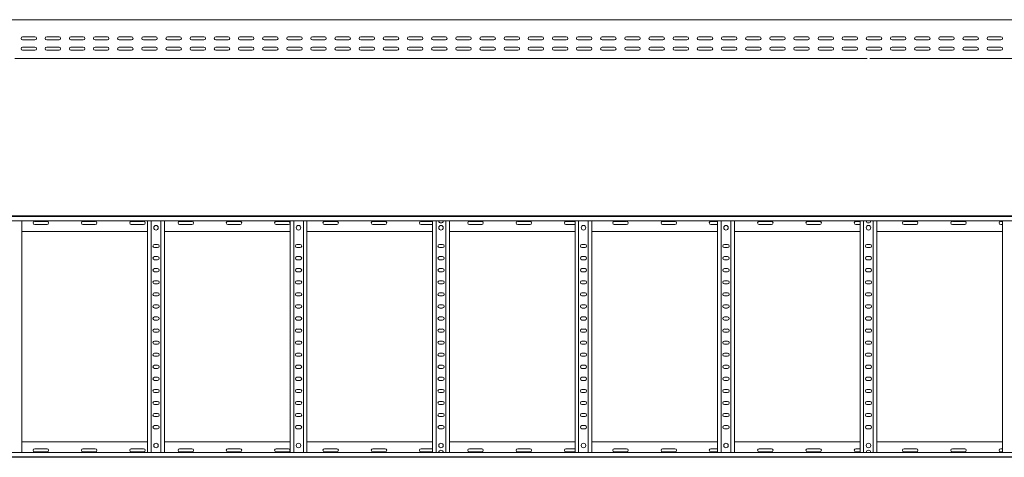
# Model space of a CAD drawing. Header units: millimetres. Extents: x -842 to 7135, y -6681 to -289.
# Tile 12 of 20: x 3141 to 5179, y -4971 to -4065. Entities that reach past the tile are written whole.
import ezdxf

# ---------------------------------------------------------------- set-up
doc = ezdxf.new("R2010")
doc.units = ezdxf.units.MM

msp = doc.modelspace()

# ---------------------------------------------------------------- linework, layer by layer
at = {"color": 7, "linetype": 'Continuous', "lineweight": 15}
for p, q in [((7134.7, -4064.8), (1187.7, -4064.8)), ((3147, -4100.3), (3172.5, -4100.3)), ((3172.5, -4106.8), (3147, -4106.8)), ((3197, -4100.3), (3222.5, -4100.3)), ((3222.5, -4106.8), (3197, -4106.8)), ((3247, -4100.3), (3272.5, -4100.3)), ((3272.5, -4106.8), (3247, -4106.8)), ((3297, -4100.3), (3322.5, -4100.3)), ((3322.5, -4106.8), (3297, -4106.8)), ((3347, -4100.3), (3372.5, -4100.3)), ((3372.5, -4106.8), (3347, -4106.8)), ((3397, -4100.3), (3422.5, -4100.3)), ((3422.5, -4106.8), (3397, -4106.8)), ((3447, -4100.3), (3472.5, -4100.3)), ((3472.5, -4106.8), (3447, -4106.8)), ((3497, -4100.3), (3522.5, -4100.3)), ((3522.5, -4106.8), (3497, -4106.8)), ((3547, -4100.3), (3572.5, -4100.3)), ((3572.5, -4106.8), (3547, -4106.8)), ((3597, -4100.3), (3622.5, -4100.3)), ((3622.5, -4106.8), (3597, -4106.8)), ((3647, -4100.3), (3672.5, -4100.3)), ((3672.5, -4106.8), (3647, -4106.8)), ((3697, -4100.3), (3722.5, -4100.3)), ((3722.5, -4106.8), (3697, -4106.8)), ((3747, -4100.3), (3772.5, -4100.3)), ((3772.5, -4106.8), (3747, -4106.8)), ((3797, -4100.3), (3822.5, -4100.3)), ((3822.5, -4106.8), (3797, -4106.8)), ((3847, -4100.3), (3872.5, -4100.3)), ((3872.5, -4106.8), (3847, -4106.8)), ((3897, -4100.3), (3922.5, -4100.3)), ((3922.5, -4106.8), (3897, -4106.8)), ((3947, -4100.3), (3972.5, -4100.3)), ((3972.5, -4106.8), (3947, -4106.8)), ((3997, -4100.3), (4022.5, -4100.3)), ((4022.5, -4106.8), (3997, -4106.8)), ((4047, -4100.3), (4072.5, -4100.3)), ((4072.5, -4106.8), (4047, -4106.8)), ((4097, -4100.3), (4122.5, -4100.3)), ((4122.5, -4106.8), (4097, -4106.8)), ((4147, -4100.3), (4172.5, -4100.3)), ((4172.5, -4106.8), (4147, -4106.8)), ((4197, -4100.3), (4222.5, -4100.3)), ((4222.5, -4106.8), (4197, -4106.8)), ((4247, -4100.3), (4272.5, -4100.3)), ((4272.5, -4106.8), (4247, -4106.8)), ((4297, -4100.3), (4322.5, -4100.3)), ((4322.5, -4106.8), (4297, -4106.8)), ((4347, -4100.3), (4372.5, -4100.3)), ((4372.5, -4106.8), (4347, -4106.8)), ((4397, -4100.3), (4422.5, -4100.3)), ((4422.5, -4106.8), (4397, -4106.8)), ((4447, -4100.3), (4472.5, -4100.3)), ((4472.5, -4106.8), (4447, -4106.8)), ((4497, -4100.3), (4522.5, -4100.3)), ((4522.5, -4106.8), (4497, -4106.8)), ((4547, -4100.3), (4572.5, -4100.3)), ((4572.5, -4106.8), (4547, -4106.8)), ((4597, -4100.3), (4622.5, -4100.3)), ((4622.5, -4106.8), (4597, -4106.8)), ((4647, -4100.3), (4672.5, -4100.3)), ((4672.5, -4106.8), (4647, -4106.8)), ((4697, -4100.3), (4722.5, -4100.3)), ((4722.5, -4106.8), (4697, -4106.8)), ((4747, -4100.3), (4772.5, -4100.3)), ((4772.5, -4106.8), (4747, -4106.8)), ((4797, -4100.3), (4822.5, -4100.3)), ((4822.5, -4106.8), (4797, -4106.8)), ((4847, -4100.3), (4872.5, -4100.3)), ((4872.5, -4106.8), (4847, -4106.8)), ((4897, -4100.3), (4922.5, -4100.3)), ((4922.5, -4106.8), (4897, -4106.8)), ((4947, -4100.3), (4972.5, -4100.3)), ((4972.5, -4106.8), (4947, -4106.8)), ((4997, -4100.3), (5022.5, -4100.3)), ((5022.5, -4106.8), (4997, -4106.8)), ((5047, -4100.3), (5072.5, -4100.3)), ((5072.5, -4106.8), (5047, -4106.8)), ((5097, -4100.3), (5122.5, -4100.3)), ((5122.5, -4106.8), (5097, -4106.8)), ((5147, -4100.3), (5172.5, -4100.3)), ((5172.5, -4106.8), (5147, -4106.8)), ((3147, -4121.5), (3172.5, -4121.5)), ((3172.5, -4128), (3147, -4128)), ((3197, -4121.5), (3222.5, -4121.5)), ((3222.5, -4128), (3197, -4128)), ((3247, -4121.5), (3272.5, -4121.5)), ((3272.5, -4128), (3247, -4128)), ((3297, -4121.5), (3322.5, -4121.5)), ((3322.5, -4128), (3297, -4128)), ((3347, -4121.5), (3372.5, -4121.5)), ((3372.5, -4128), (3347, -4128)), ((3397, -4121.5), (3422.5, -4121.5)), ((3422.5, -4128), (3397, -4128)), ((3407.5, -4127.8), (3411.4, -4127.8)), ((3447, -4121.5), (3472.5, -4121.5)), ((3472.5, -4128), (3447, -4128)), ((3497, -4121.5), (3522.5, -4121.5)), ((3522.5, -4128), (3497, -4128)), ((3547, -4121.5), (3572.5, -4121.5)), ((3572.5, -4128), (3547, -4128)), ((3597, -4121.5), (3622.5, -4121.5)), ((3622.5, -4128), (3597, -4128)), ((3647, -4121.5), (3672.5, -4121.5)), ((3672.5, -4128), (3647, -4128)), ((3697, -4121.5), (3722.5, -4121.5)), ((3722.5, -4128), (3697, -4128)), ((3702.5, -4127.8), (3706.4, -4127.8)), ((3747, -4121.5), (3772.5, -4121.5)), ((3772.5, -4128), (3747, -4128)), ((3797, -4121.5), (3822.5, -4121.5)), ((3822.5, -4128), (3797, -4128)), ((3847, -4121.5), (3872.5, -4121.5)), ((3872.5, -4128), (3847, -4128)), ((3897, -4121.5), (3922.5, -4121.5)), ((3922.5, -4128), (3897, -4128)), ((3947, -4121.5), (3972.5, -4121.5)), ((3972.5, -4128), (3947, -4128)), ((3997, -4121.5), (4022.5, -4121.5)), ((4022.5, -4128), (3997, -4128)), ((3997.5, -4127.8), (4001.4, -4127.8)), ((4047, -4121.5), (4072.5, -4121.5)), ((4072.5, -4128), (4047, -4128)), ((4097, -4121.5), (4122.5, -4121.5)), ((4122.5, -4128), (4097, -4128)), ((4147, -4121.5), (4172.5, -4121.5)), ((4172.5, -4128), (4147, -4128)), ((4197, -4121.5), (4222.5, -4121.5)), ((4222.5, -4128), (4197, -4128)), ((4247, -4121.5), (4272.5, -4121.5)), ((4272.5, -4128), (4247, -4128)), ((4295.9, -4127.8), (4296.4, -4127.8)), ((4297, -4121.5), (4322.5, -4121.5)), ((4322.5, -4128), (4297, -4128)), ((4320, -4127.8), (4323.6, -4127.8)), ((4347, -4121.5), (4372.5, -4121.5)), ((4372.5, -4128), (4347, -4128)), ((4397, -4121.5), (4422.5, -4121.5)), ((4422.5, -4128), (4397, -4128)), ((4447, -4121.5), (4472.5, -4121.5)), ((4472.5, -4128), (4447, -4128)), ((4497, -4121.5), (4522.5, -4121.5)), ((4522.5, -4128), (4497, -4128)), ((4547, -4121.5), (4572.5, -4121.5)), ((4572.5, -4128), (4547, -4128)), ((4597, -4121.5), (4622.5, -4121.5)), ((4622.5, -4128), (4597, -4128)), ((4615, -4127.8), (4618.9, -4127.8)), ((4647, -4121.5), (4672.5, -4121.5)), ((4672.5, -4128), (4647, -4128)), ((4697, -4121.5), (4722.5, -4121.5)), ((4722.5, -4128), (4697, -4128)), ((4747, -4121.5), (4772.5, -4121.5)), ((4772.5, -4128), (4747, -4128)), ((4797, -4121.5), (4822.5, -4121.5)), ((4822.5, -4128), (4797, -4128)), ((4847, -4121.5), (4872.5, -4121.5)), ((4872.5, -4128), (4847, -4128)), ((4897, -4121.5), (4922.5, -4121.5)), ((4922.5, -4128), (4897, -4128)), ((4910, -4127.8), (4913.9, -4127.8)), ((4947, -4121.5), (4972.5, -4121.5)), ((4972.5, -4128), (4947, -4128)), ((4997, -4121.5), (5022.5, -4121.5)), ((5022.5, -4128), (4997, -4128)), ((5047, -4121.5), (5072.5, -4121.5)), ((5072.5, -4128), (5047, -4128)), ((5097, -4121.5), (5122.5, -4121.5)), ((5122.5, -4128), (5097, -4128)), ((5147, -4121.5), (5172.5, -4121.5)), ((5172.5, -4128), (5147, -4128)), ((3131.1, -4144.8), (4010.3, -4144.8)), ((4010.3, -4144.8), (4016.1, -4144.8)), ((4016.1, -4144.8), (4895.3, -4144.8)), ((4901.1, -4144.8), (5780.3, -4144.8)), ((1187.6, -4471.1), (7134.7, -4471.1)), ((7134.7, -4472.2), (1187.7, -4472.2)), ((1187.7, -4481.3), (7134.7, -4481.3)), ((3145.7, -4960.9), (3145.7, -4481.3)), ((3197.5, -4482.4), (3172, -4482.4)), ((3297.5, -4482.4), (3272, -4482.4)), ((3397.5, -4482.4), (3372, -4482.4)), ((3405.7, -4960.9), (3405.7, -4481.3)), ((3413.2, -4960.9), (3413.2, -4481.3)), ((3433.2, -4960.9), (3433.2, -4481.3)), ((3440.7, -4960.9), (3440.7, -4481.3)), ((3497.5, -4482.4), (3472, -4482.4)), ((3597.5, -4482.4), (3572, -4482.4)), ((3697.5, -4482.4), (3672, -4482.4)), ((3700.7, -4960.9), (3700.7, -4481.3)), ((3708.2, -4960.9), (3708.2, -4481.3)), ((3728.2, -4960.9), (3728.2, -4481.3)), ((3735.7, -4960.9), (3735.7, -4481.3)), ((3797.5, -4482.4), (3772, -4482.4)), ((3897.5, -4482.4), (3872, -4482.4)), ((3995.7, -4482.4), (3972, -4482.4)), ((3995.7, -4960.9), (3995.7, -4481.3)), ((4003.2, -4960.9), (4003.2, -4481.3)), ((4023.2, -4960.9), (4023.2, -4481.3)), ((4030.7, -4960.9), (4030.7, -4481.3)), ((4097.5, -4482.4), (4072, -4482.4)), ((4197.5, -4482.4), (4172, -4482.4)), ((4290.7, -4482.4), (4272, -4482.4)), ((4290.7, -4960.9), (4290.7, -4481.3)), ((4298.2, -4960.9), (4298.2, -4481.3)), ((4318.2, -4960.9), (4318.2, -4481.3)), ((4325.7, -4960.9), (4325.7, -4481.3)), ((4397.5, -4482.4), (4372, -4482.4)), ((4497.5, -4482.4), (4472, -4482.4)), ((4585.7, -4482.4), (4572, -4482.4)), ((4585.7, -4960.9), (4585.7, -4481.3)), ((4593.2, -4960.9), (4593.2, -4481.3)), ((4613.2, -4960.9), (4613.2, -4481.3)), ((4620.7, -4960.9), (4620.7, -4481.3)), ((4697.5, -4482.4), (4672, -4482.4)), ((4797.5, -4482.4), (4772, -4482.4)), ((4880.7, -4482.4), (4872, -4482.4)), ((4880.7, -4960.9), (4880.7, -4481.3)), ((4888.2, -4960.9), (4888.2, -4481.3)), ((4908.2, -4960.9), (4908.2, -4481.3)), ((4915.7, -4960.9), (4915.7, -4481.3)), ((4997.5, -4482.4), (4972, -4482.4)), ((5097.5, -4482.4), (5072, -4482.4)), ((5175.7, -4482.4), (5172, -4482.4)), ((5175.7, -4960.9), (5175.7, -4481.3)), ((3145.7, -4503.1), (3405.7, -4503.1)), ((3172, -4488.9), (3197.5, -4488.9)), ((3272, -4488.9), (3297.5, -4488.9)), ((3372, -4488.9), (3397.5, -4488.9)), ((3440.7, -4503.1), (3700.7, -4503.1)), ((3472, -4488.9), (3497.5, -4488.9)), ((3572, -4488.9), (3597.5, -4488.9)), ((3672, -4488.9), (3697.5, -4488.9)), ((3735.7, -4503.1), (3995.7, -4503.1)), ((3772, -4488.9), (3797.5, -4488.9)), ((3872, -4488.9), (3897.5, -4488.9)), ((3972, -4488.9), (3995.7, -4488.9)), ((4030.7, -4503.1), (4290.7, -4503.1)), ((4072, -4488.9), (4097.5, -4488.9)), ((4172, -4488.9), (4197.5, -4488.9)), ((4272, -4488.9), (4290.7, -4488.9)), ((4325.7, -4503.1), (4585.7, -4503.1)), ((4372, -4488.9), (4397.5, -4488.9)), ((4472, -4488.9), (4497.5, -4488.9)), ((4572, -4488.9), (4585.7, -4488.9)), ((4620.7, -4503.1), (4880.7, -4503.1)), ((4672, -4488.9), (4697.5, -4488.9)), ((4772, -4488.9), (4797.5, -4488.9)), ((4872, -4488.9), (4880.7, -4488.9)), ((4915.7, -4503.1), (5175.7, -4503.1)), ((4972, -4488.9), (4997.5, -4488.9)), ((5072, -4488.9), (5097.5, -4488.9)), ((5172, -4488.9), (5175.7, -4488.9)), ((3426.5, -4530.4), (3420, -4530.4)), ((3420, -4536.9), (3426.5, -4536.9)), ((3721.5, -4530.4), (3715, -4530.4)), ((3715, -4536.9), (3721.5, -4536.9)), ((4016.5, -4530.4), (4010, -4530.4)), ((4010, -4536.9), (4016.5, -4536.9)), ((4311.5, -4530.4), (4305, -4530.4)), ((4305, -4536.9), (4311.5, -4536.9)), ((4606.5, -4530.4), (4600, -4530.4)), ((4600, -4536.9), (4606.5, -4536.9)), ((4901.5, -4530.4), (4895, -4530.4)), ((4895, -4536.9), (4901.5, -4536.9)), ((3426.5, -4555.4), (3420, -4555.4)), ((3420, -4561.9), (3426.5, -4561.9)), ((3721.5, -4555.4), (3715, -4555.4)), ((3715, -4561.9), (3721.5, -4561.9)), ((4016.5, -4555.4), (4010, -4555.4)), ((4010, -4561.9), (4016.5, -4561.9)), ((4311.5, -4555.4), (4305, -4555.4)), ((4305, -4561.9), (4311.5, -4561.9)), ((4606.5, -4555.4), (4600, -4555.4)), ((4600, -4561.9), (4606.5, -4561.9)), ((4901.5, -4555.4), (4895, -4555.4)), ((4895, -4561.9), (4901.5, -4561.9)), ((3426.5, -4580.4), (3420, -4580.4)), ((3721.5, -4580.4), (3715, -4580.4)), ((4016.5, -4580.4), (4010, -4580.4)), ((4311.5, -4580.4), (4305, -4580.4)), ((4606.5, -4580.4), (4600, -4580.4)), ((4901.5, -4580.4), (4895, -4580.4)), ((3420, -4586.9), (3426.5, -4586.9)), ((3426.5, -4605.4), (3420, -4605.4)), ((3715, -4586.9), (3721.5, -4586.9)), ((3721.5, -4605.4), (3715, -4605.4)), ((4010, -4586.9), (4016.5, -4586.9)), ((4016.5, -4605.4), (4010, -4605.4)), ((4305, -4586.9), (4311.5, -4586.9)), ((4311.5, -4605.4), (4305, -4605.4)), ((4600, -4586.9), (4606.5, -4586.9)), ((4606.5, -4605.4), (4600, -4605.4)), ((4895, -4586.9), (4901.5, -4586.9)), ((4901.5, -4605.4), (4895, -4605.4)), ((3420, -4611.9), (3426.5, -4611.9)), ((3715, -4611.9), (3721.5, -4611.9)), ((4010, -4611.9), (4016.5, -4611.9)), ((4305, -4611.9), (4311.5, -4611.9)), ((4600, -4611.9), (4606.5, -4611.9)), ((4895, -4611.9), (4901.5, -4611.9)), ((3426.5, -4630.4), (3420, -4630.4)), ((3420, -4636.9), (3426.5, -4636.9)), ((3721.5, -4630.4), (3715, -4630.4)), ((3715, -4636.9), (3721.5, -4636.9)), ((4016.5, -4630.4), (4010, -4630.4)), ((4010, -4636.9), (4016.5, -4636.9)), ((4311.5, -4630.4), (4305, -4630.4)), ((4305, -4636.9), (4311.5, -4636.9)), ((4606.5, -4630.4), (4600, -4630.4)), ((4600, -4636.9), (4606.5, -4636.9)), ((4901.5, -4630.4), (4895, -4630.4)), ((4895, -4636.9), (4901.5, -4636.9)), ((3426.5, -4655.4), (3420, -4655.4)), ((3420, -4661.9), (3426.5, -4661.9)), ((3721.5, -4655.4), (3715, -4655.4)), ((3715, -4661.9), (3721.5, -4661.9)), ((4016.5, -4655.4), (4010, -4655.4)), ((4010, -4661.9), (4016.5, -4661.9)), ((4311.5, -4655.4), (4305, -4655.4)), ((4305, -4661.9), (4311.5, -4661.9)), ((4606.5, -4655.4), (4600, -4655.4)), ((4600, -4661.9), (4606.5, -4661.9)), ((4901.5, -4655.4), (4895, -4655.4)), ((4895, -4661.9), (4901.5, -4661.9)), ((3426.5, -4680.4), (3420, -4680.4)), ((3420, -4686.9), (3426.5, -4686.9)), ((3721.5, -4680.4), (3715, -4680.4)), ((3715, -4686.9), (3721.5, -4686.9)), ((4016.5, -4680.4), (4010, -4680.4)), ((4010, -4686.9), (4016.5, -4686.9)), ((4311.5, -4680.4), (4305, -4680.4)), ((4305, -4686.9), (4311.5, -4686.9)), ((4606.5, -4680.4), (4600, -4680.4)), ((4600, -4686.9), (4606.5, -4686.9)), ((4901.5, -4680.4), (4895, -4680.4)), ((4895, -4686.9), (4901.5, -4686.9)), ((3426.5, -4705.4), (3420, -4705.4)), ((3721.5, -4705.4), (3715, -4705.4)), ((4016.5, -4705.4), (4010, -4705.4)), ((4311.5, -4705.4), (4305, -4705.4)), ((4606.5, -4705.4), (4600, -4705.4)), ((4901.5, -4705.4), (4895, -4705.4)), ((3420, -4711.9), (3426.5, -4711.9)), ((3715, -4711.9), (3721.5, -4711.9)), ((4010, -4711.9), (4016.5, -4711.9)), ((4305, -4711.9), (4311.5, -4711.9)), ((4600, -4711.9), (4606.5, -4711.9)), ((4895, -4711.9), (4901.5, -4711.9)), ((3426.5, -4730.4), (3420, -4730.4)), ((3420, -4736.9), (3426.5, -4736.9)), ((3721.5, -4730.4), (3715, -4730.4)), ((3715, -4736.9), (3721.5, -4736.9)), ((4016.5, -4730.4), (4010, -4730.4)), ((4010, -4736.9), (4016.5, -4736.9)), ((4311.5, -4730.4), (4305, -4730.4)), ((4305, -4736.9), (4311.5, -4736.9)), ((4606.5, -4730.4), (4600, -4730.4)), ((4600, -4736.9), (4606.5, -4736.9)), ((4901.5, -4730.4), (4895, -4730.4)), ((4895, -4736.9), (4901.5, -4736.9)), ((3426.5, -4755.4), (3420, -4755.4)), ((3420, -4761.9), (3426.5, -4761.9)), ((3721.5, -4755.4), (3715, -4755.4)), ((3715, -4761.9), (3721.5, -4761.9)), ((4016.5, -4755.4), (4010, -4755.4)), ((4010, -4761.9), (4016.5, -4761.9)), ((4311.5, -4755.4), (4305, -4755.4)), ((4305, -4761.9), (4311.5, -4761.9)), ((4606.5, -4755.4), (4600, -4755.4)), ((4600, -4761.9), (4606.5, -4761.9)), ((4901.5, -4755.4), (4895, -4755.4)), ((4895, -4761.9), (4901.5, -4761.9)), ((3426.5, -4780.4), (3420, -4780.4)), ((3420, -4786.9), (3426.5, -4786.9)), ((3721.5, -4780.4), (3715, -4780.4)), ((3715, -4786.9), (3721.5, -4786.9)), ((4016.5, -4780.4), (4010, -4780.4)), ((4010, -4786.9), (4016.5, -4786.9)), ((4311.5, -4780.4), (4305, -4780.4)), ((4305, -4786.9), (4311.5, -4786.9)), ((4606.5, -4780.4), (4600, -4780.4)), ((4600, -4786.9), (4606.5, -4786.9)), ((4901.5, -4780.4), (4895, -4780.4)), ((4895, -4786.9), (4901.5, -4786.9)), ((3426.5, -4805.4), (3420, -4805.4)), ((3721.5, -4805.4), (3715, -4805.4)), ((4016.5, -4805.4), (4010, -4805.4)), ((4311.5, -4805.4), (4305, -4805.4)), ((4606.5, -4805.4), (4600, -4805.4)), ((4901.5, -4805.4), (4895, -4805.4)), ((3420, -4811.9), (3426.5, -4811.9)), ((3426.5, -4830.4), (3420, -4830.4)), ((3715, -4811.9), (3721.5, -4811.9)), ((3721.5, -4830.4), (3715, -4830.4)), ((4010, -4811.9), (4016.5, -4811.9)), ((4016.5, -4830.4), (4010, -4830.4)), ((4305, -4811.9), (4311.5, -4811.9)), ((4311.5, -4830.4), (4305, -4830.4)), ((4600, -4811.9), (4606.5, -4811.9)), ((4606.5, -4830.4), (4600, -4830.4)), ((4895, -4811.9), (4901.5, -4811.9)), ((4901.5, -4830.4), (4895, -4830.4)), ((3420, -4836.9), (3426.5, -4836.9)), ((3715, -4836.9), (3721.5, -4836.9)), ((4010, -4836.9), (4016.5, -4836.9)), ((4305, -4836.9), (4311.5, -4836.9)), ((4600, -4836.9), (4606.5, -4836.9)), ((4895, -4836.9), (4901.5, -4836.9)), ((3426.5, -4855.4), (3420, -4855.4)), ((3420, -4861.9), (3426.5, -4861.9)), ((3721.5, -4855.4), (3715, -4855.4)), ((3715, -4861.9), (3721.5, -4861.9)), ((4016.5, -4855.4), (4010, -4855.4)), ((4010, -4861.9), (4016.5, -4861.9)), ((4311.5, -4855.4), (4305, -4855.4)), ((4305, -4861.9), (4311.5, -4861.9)), ((4606.5, -4855.4), (4600, -4855.4)), ((4600, -4861.9), (4606.5, -4861.9)), ((4901.5, -4855.4), (4895, -4855.4)), ((4895, -4861.9), (4901.5, -4861.9)), ((3426.5, -4880.4), (3420, -4880.4)), ((3420, -4886.9), (3426.5, -4886.9)), ((3721.5, -4880.4), (3715, -4880.4)), ((3715, -4886.9), (3721.5, -4886.9)), ((4016.5, -4880.4), (4010, -4880.4)), ((4010, -4886.9), (4016.5, -4886.9)), ((4311.5, -4880.4), (4305, -4880.4)), ((4305, -4886.9), (4311.5, -4886.9)), ((4606.5, -4880.4), (4600, -4880.4)), ((4600, -4886.9), (4606.5, -4886.9)), ((4901.5, -4880.4), (4895, -4880.4)), ((4895, -4886.9), (4901.5, -4886.9)), ((3426.5, -4905.4), (3420, -4905.4)), ((3420, -4911.9), (3426.5, -4911.9)), ((3721.5, -4905.4), (3715, -4905.4)), ((3715, -4911.9), (3721.5, -4911.9)), ((4016.5, -4905.4), (4010, -4905.4)), ((4010, -4911.9), (4016.5, -4911.9)), ((4311.5, -4905.4), (4305, -4905.4)), ((4305, -4911.9), (4311.5, -4911.9)), ((4606.5, -4905.4), (4600, -4905.4)), ((4600, -4911.9), (4606.5, -4911.9)), ((4901.5, -4905.4), (4895, -4905.4)), ((4895, -4911.9), (4901.5, -4911.9)), ((3145.7, -4939.1), (3405.7, -4939.1)), ((3172, -4953.4), (3197.5, -4953.4)), ((3272, -4953.4), (3297.5, -4953.4)), ((3372, -4953.4), (3397.5, -4953.4)), ((3440.7, -4939.1), (3700.7, -4939.1)), ((3472, -4953.4), (3497.5, -4953.4)), ((3572, -4953.4), (3597.5, -4953.4)), ((3672, -4953.4), (3697.5, -4953.4)), ((3735.7, -4939.1), (3995.7, -4939.1)), ((3772, -4953.4), (3797.5, -4953.4)), ((3872, -4953.4), (3897.5, -4953.4)), ((3972, -4953.4), (3995.7, -4953.4)), ((4030.7, -4939.1), (4290.7, -4939.1)), ((4072, -4953.4), (4097.5, -4953.4)), ((4172, -4953.4), (4197.5, -4953.4)), ((4272, -4953.4), (4290.7, -4953.4)), ((4325.7, -4939.1), (4585.7, -4939.1)), ((4372, -4953.4), (4397.5, -4953.4)), ((4472, -4953.4), (4497.5, -4953.4)), ((4572, -4953.4), (4585.7, -4953.4)), ((4620.7, -4939.1), (4880.7, -4939.1)), ((4672, -4953.4), (4697.5, -4953.4)), ((4772, -4953.4), (4797.5, -4953.4)), ((4872, -4953.4), (4880.7, -4953.4)), ((4915.7, -4939.1), (5175.7, -4939.1)), ((4972, -4953.4), (4997.5, -4953.4)), ((5072, -4953.4), (5097.5, -4953.4)), ((5172, -4953.4), (5175.7, -4953.4)), ((1187.6, -4971.1), (7134.7, -4971.1)), ((7134.7, -4960.9), (1187.7, -4960.9)), ((1187.7, -4970), (7134.7, -4970)), ((3197.5, -4959.9), (3172, -4959.9)), ((3297.5, -4959.9), (3272, -4959.9)), ((3397.5, -4959.9), (3372, -4959.9)), ((3497.5, -4959.9), (3472, -4959.9)), ((3597.5, -4959.9), (3572, -4959.9)), ((3697.5, -4959.9), (3672, -4959.9)), ((3797.5, -4959.9), (3772, -4959.9)), ((3897.5, -4959.9), (3872, -4959.9)), ((3995.7, -4959.9), (3972, -4959.9)), ((4097.5, -4959.9), (4072, -4959.9)), ((4197.5, -4959.9), (4172, -4959.9)), ((4290.7, -4959.9), (4272, -4959.9)), ((4397.5, -4959.9), (4372, -4959.9)), ((4497.5, -4959.9), (4472, -4959.9)), ((4585.7, -4959.9), (4572, -4959.9)), ((4697.5, -4959.9), (4672, -4959.9)), ((4797.5, -4959.9), (4772, -4959.9)), ((4880.7, -4959.9), (4872, -4959.9)), ((4997.5, -4959.9), (4972, -4959.9)), ((5097.5, -4959.9), (5072, -4959.9)), ((5175.7, -4959.9), (5172, -4959.9))]:
    msp.add_line(p, q, dxfattribs=at)
for centre in [(3423.2, -4495.6), (3718.2, -4495.6), (4013.2, -4495.6), (4308.2, -4495.6), (4603.2, -4495.6), (4898.2, -4495.6), (3423.2, -4946.6), (3718.2, -4946.6), (4013.2, -4946.6), (4308.2, -4946.6), (4603.2, -4946.6), (4898.2, -4946.6)]:
    msp.add_circle(centre, 4.75, dxfattribs=at)
for centre, radius, start, end in [((3147, -4103.5), 3.25, 90, 270), ((3172.5, -4103.5), 3.25, 270, 90), ((3197, -4103.5), 3.25, 90, 270), ((3222.5, -4103.5), 3.25, 270, 90), ((3247, -4103.5), 3.25, 90, 270), ((3272.5, -4103.5), 3.25, 270, 90), ((3297, -4103.5), 3.25, 90, 270), ((3322.5, -4103.5), 3.25, 270, 90), ((3347, -4103.5), 3.25, 90, 270), ((3372.5, -4103.5), 3.25, 270, 90), ((3397, -4103.5), 3.25, 90, 270), ((3422.5, -4103.5), 3.25, 270, 90), ((3447, -4103.5), 3.25, 90, 270), ((3472.5, -4103.5), 3.25, 270, 90), ((3497, -4103.5), 3.25, 90, 270), ((3522.5, -4103.5), 3.25, 270, 90), ((3547, -4103.5), 3.25, 90, 270), ((3572.5, -4103.5), 3.25, 270, 90), ((3597, -4103.5), 3.25, 90, 270), ((3622.5, -4103.5), 3.25, 270, 90), ((3647, -4103.5), 3.25, 90, 270), ((3672.5, -4103.5), 3.25, 270, 90), ((3697, -4103.5), 3.25, 90, 270), ((3722.5, -4103.5), 3.25, 270, 90), ((3747, -4103.5), 3.25, 90, 270), ((3772.5, -4103.5), 3.25, 270, 90), ((3797, -4103.5), 3.25, 90, 270), ((3822.5, -4103.5), 3.25, 270, 90), ((3847, -4103.5), 3.25, 90, 270), ((3872.5, -4103.5), 3.25, 270, 90), ((3897, -4103.5), 3.25, 90, 270), ((3922.5, -4103.5), 3.25, 270, 90), ((3947, -4103.5), 3.25, 90, 270), ((3972.5, -4103.5), 3.25, 270, 90), ((3997, -4103.5), 3.25, 90, 270), ((4022.5, -4103.5), 3.25, 270, 90), ((4047, -4103.5), 3.25, 90, 270), ((4072.5, -4103.5), 3.25, 270, 90), ((4097, -4103.5), 3.25, 90, 270), ((4122.5, -4103.5), 3.25, 270, 90), ((4147, -4103.5), 3.25, 90, 270), ((4172.5, -4103.5), 3.25, 270, 90), ((4197, -4103.5), 3.25, 90, 270), ((4222.5, -4103.5), 3.25, 270, 90), ((4247, -4103.5), 3.25, 90, 270), ((4272.5, -4103.5), 3.25, 270, 90), ((4297, -4103.5), 3.25, 90, 270), ((4322.5, -4103.5), 3.25, 270, 90), ((4347, -4103.5), 3.25, 90, 270), ((4372.5, -4103.5), 3.25, 270, 90), ((4397, -4103.5), 3.25, 90, 270), ((4422.5, -4103.5), 3.25, 270, 90), ((4447, -4103.5), 3.25, 90, 270), ((4472.5, -4103.5), 3.25, 270, 90), ((4497, -4103.5), 3.25, 90, 270), ((4522.5, -4103.5), 3.25, 270, 90), ((4547, -4103.5), 3.25, 90, 270), ((4572.5, -4103.5), 3.25, 270, 90), ((4597, -4103.5), 3.25, 90, 270), ((4622.5, -4103.5), 3.25, 270, 90), ((4647, -4103.5), 3.25, 90, 270), ((4672.5, -4103.5), 3.25, 270, 90), ((4697, -4103.5), 3.25, 90, 270), ((4722.5, -4103.5), 3.25, 270, 90), ((4747, -4103.5), 3.25, 90, 270), ((4772.5, -4103.5), 3.25, 270, 90), ((4797, -4103.5), 3.25, 90, 270), ((4822.5, -4103.5), 3.25, 270, 90), ((4847, -4103.5), 3.25, 90, 270), ((4872.5, -4103.5), 3.25, 270, 90), ((4897, -4103.5), 3.25, 90, 270), ((4922.5, -4103.5), 3.25, 270, 90), ((4947, -4103.5), 3.25, 90, 270), ((4972.5, -4103.5), 3.25, 270, 90), ((4997, -4103.5), 3.25, 90, 270), ((5022.5, -4103.5), 3.25, 270, 90), ((5047, -4103.5), 3.25, 90, 270), ((5072.5, -4103.5), 3.25, 270, 90), ((5097, -4103.5), 3.25, 90, 270), ((5122.5, -4103.5), 3.25, 270, 90), ((5147, -4103.5), 3.25, 90, 270), ((5172.5, -4103.5), 3.25, 270, 90), ((3147, -4124.8), 3.25, 90, 270), ((3172.5, -4124.8), 3.25, 270, 90), ((3197, -4124.8), 3.25, 90, 270), ((3222.5, -4124.8), 3.25, 270, 90), ((3247, -4124.8), 3.25, 90, 270), ((3272.5, -4124.8), 3.25, 270, 90), ((3297, -4124.8), 3.25, 90, 270), ((3322.5, -4124.8), 3.25, 270, 90), ((3347, -4124.8), 3.25, 90, 270), ((3372.5, -4124.8), 3.25, 270, 90), ((3397, -4124.8), 3.25, 90, 270), ((3407.5, -4129.6), 1.8, 90, 116.5628), ((3411.4, -4129.6), 1.8, 63.4372, 90), ((3422.5, -4124.8), 3.25, 270, 90), ((3447, -4124.8), 3.25, 90, 270), ((3472.5, -4124.8), 3.25, 270, 90), ((3497, -4124.8), 3.25, 90, 270), ((3522.5, -4124.8), 3.25, 270, 90), ((3547, -4124.8), 3.25, 90, 270), ((3572.5, -4124.8), 3.25, 270, 90), ((3597, -4124.8), 3.25, 90, 270), ((3622.5, -4124.8), 3.25, 270, 90), ((3647, -4124.8), 3.25, 90, 270), ((3672.5, -4124.8), 3.25, 270, 90), ((3697, -4124.8), 3.25, 90, 270), ((3702.5, -4129.6), 1.8, 90, 116.5628), ((3706.4, -4129.6), 1.8, 63.4372, 90), ((3722.5, -4124.8), 3.25, 270, 90), ((3747, -4124.8), 3.25, 90, 270), ((3772.5, -4124.8), 3.25, 270, 90), ((3797, -4124.8), 3.25, 90, 270), ((3822.5, -4124.8), 3.25, 270, 90), ((3847, -4124.8), 3.25, 90, 270), ((3872.5, -4124.8), 3.25, 270, 90), ((3897, -4124.8), 3.25, 90, 270), ((3922.5, -4124.8), 3.25, 270, 90), ((3947, -4124.8), 3.25, 90, 270), ((3972.5, -4124.8), 3.25, 270, 90), ((3997, -4124.8), 3.25, 90, 270), ((3997.5, -4129.6), 1.8, 90, 115.9362), ((4001.4, -4129.6), 1.8, 63.4372, 90), ((4022.5, -4124.8), 3.25, 270, 90), ((4047, -4124.8), 3.25, 90, 270), ((4072.5, -4124.8), 3.25, 270, 90), ((4097, -4124.8), 3.25, 90, 270), ((4122.5, -4124.8), 3.25, 270, 90), ((4147, -4124.8), 3.25, 90, 270), ((4172.5, -4124.8), 3.25, 270, 90), ((4197, -4124.8), 3.25, 90, 270), ((4222.5, -4124.8), 3.25, 270, 90), ((4247, -4124.8), 3.25, 90, 270), ((4272.5, -4124.8), 3.25, 270, 90), ((4297, -4124.8), 3.25, 90, 270), ((4296.4, -4129.6), 1.8, 63.4372, 90), ((4320, -4129.6), 1.8, 90, 116.5628), ((4322.5, -4124.8), 3.25, 270, 90), ((4347, -4124.8), 3.25, 90, 270), ((4372.5, -4124.8), 3.25, 270, 90), ((4397, -4124.8), 3.25, 90, 270), ((4422.5, -4124.8), 3.25, 270, 90), ((4447, -4124.8), 3.25, 90, 270), ((4472.5, -4124.8), 3.25, 270, 90), ((4497, -4124.8), 3.25, 90, 270), ((4522.5, -4124.8), 3.25, 270, 90), ((4547, -4124.8), 3.25, 90, 270), ((4572.5, -4124.8), 3.25, 270, 90), ((4597, -4124.8), 3.25, 90, 270), ((4615, -4129.6), 1.8, 90, 116.5628), ((4618.9, -4129.6), 1.8, 63.4372, 90), ((4622.5, -4124.8), 3.25, 270, 90), ((4647, -4124.8), 3.25, 90, 270), ((4672.5, -4124.8), 3.25, 270, 90), ((4697, -4124.8), 3.25, 90, 270), ((4722.5, -4124.8), 3.25, 270, 90), ((4747, -4124.8), 3.25, 90, 270), ((4772.5, -4124.8), 3.25, 270, 90), ((4797, -4124.8), 3.25, 90, 270), ((4822.5, -4124.8), 3.25, 270, 90), ((4847, -4124.8), 3.25, 90, 270), ((4872.5, -4124.8), 3.25, 270, 90), ((4897, -4124.8), 3.25, 90, 270), ((4910, -4129.6), 1.8, 90, 116.5628), ((4913.9, -4129.6), 1.8, 63.4372, 90), ((4922.5, -4124.8), 3.25, 270, 90), ((4947, -4124.8), 3.25, 90, 270), ((4972.5, -4124.8), 3.25, 270, 90), ((4997, -4124.8), 3.25, 90, 270), ((5022.5, -4124.8), 3.25, 270, 90), ((5047, -4124.8), 3.25, 90, 270), ((5072.5, -4124.8), 3.25, 270, 90), ((5097, -4124.8), 3.25, 90, 270), ((5122.5, -4124.8), 3.25, 270, 90), ((5147, -4124.8), 3.25, 90, 270), ((5172.5, -4124.8), 3.25, 270, 90), ((3172, -4485.6), 3.25, 90, 270), ((3197.5, -4485.6), 3.25, 270, 90), ((3272, -4485.6), 3.25, 90, 270), ((3297.5, -4485.6), 3.25, 270, 90), ((3372, -4485.6), 3.25, 90, 270), ((3397.5, -4485.6), 3.25, 270, 90), ((3472, -4485.6), 3.25, 90, 270), ((3497.5, -4485.6), 3.25, 270, 90), ((3572, -4485.6), 3.25, 90, 270), ((3597.5, -4485.6), 3.25, 270, 90), ((3672, -4485.6), 3.25, 90, 270), ((3697.5, -4485.6), 3.25, 270, 90), ((3772, -4485.6), 3.25, 90, 270), ((3797.5, -4485.6), 3.25, 270, 90), ((3872, -4485.6), 3.25, 90, 270), ((3897.5, -4485.6), 3.25, 270, 90), ((3972, -4485.6), 3.25, 90, 270), ((4013.2, -4481), 4.75, 183.9233, 356.0767), ((4072, -4485.6), 3.25, 90, 270), ((4097.5, -4485.6), 3.25, 270, 90), ((4172, -4485.6), 3.25, 90, 270), ((4197.5, -4485.6), 3.25, 270, 90), ((4272, -4485.6), 3.25, 90, 270), ((4372, -4485.6), 3.25, 90, 270), ((4397.5, -4485.6), 3.25, 270, 90), ((4472, -4485.6), 3.25, 90, 270), ((4497.5, -4485.6), 3.25, 270, 90), ((4572, -4485.6), 3.25, 90, 270), ((4672, -4485.6), 3.25, 90, 270), ((4697.5, -4485.6), 3.25, 270, 90), ((4772, -4485.6), 3.25, 90, 270), ((4797.5, -4485.6), 3.25, 270, 90), ((4872, -4485.6), 3.25, 90, 270), ((4898.2, -4481), 4.75, 183.9233, 356.0767), ((4972, -4485.6), 3.25, 90, 270), ((4997.5, -4485.6), 3.25, 270, 90), ((5072, -4485.6), 3.25, 90, 270), ((5097.5, -4485.6), 3.25, 270, 90), ((5172, -4485.6), 3.25, 90, 270), ((3420, -4533.6), 3.25, 90, 270), ((3426.5, -4533.6), 3.25, 270, 90), ((3715, -4533.6), 3.25, 90, 270), ((3721.5, -4533.6), 3.25, 270, 90), ((4010, -4533.6), 3.25, 90, 270), ((4016.5, -4533.6), 3.25, 270, 90), ((4305, -4533.6), 3.25, 90, 270), ((4311.5, -4533.6), 3.25, 270, 90), ((4600, -4533.6), 3.25, 90, 270), ((4606.5, -4533.6), 3.25, 270, 90), ((4895, -4533.6), 3.25, 90, 270), ((4901.5, -4533.6), 3.25, 270, 90), ((3420, -4558.6), 3.25, 90, 270), ((3426.5, -4558.6), 3.25, 270, 90), ((3715, -4558.6), 3.25, 90, 270), ((3721.5, -4558.6), 3.25, 270, 90), ((4010, -4558.6), 3.25, 90, 270), ((4016.5, -4558.6), 3.25, 270, 90), ((4305, -4558.6), 3.25, 90, 270), ((4311.5, -4558.6), 3.25, 270, 90), ((4600, -4558.6), 3.25, 90, 270), ((4606.5, -4558.6), 3.25, 270, 90), ((4895, -4558.6), 3.25, 90, 270), ((4901.5, -4558.6), 3.25, 270, 90), ((3420, -4583.6), 3.25, 90, 270), ((3426.5, -4583.6), 3.25, 270, 90), ((3715, -4583.6), 3.25, 90, 270), ((3721.5, -4583.6), 3.25, 270, 90), ((4010, -4583.6), 3.25, 90, 270), ((4016.5, -4583.6), 3.25, 270, 90), ((4305, -4583.6), 3.25, 90, 270), ((4311.5, -4583.6), 3.25, 270, 90), ((4600, -4583.6), 3.25, 90, 270), ((4606.5, -4583.6), 3.25, 270, 90), ((4895, -4583.6), 3.25, 90, 270), ((4901.5, -4583.6), 3.25, 270, 90), ((3420, -4608.6), 3.25, 90, 270), ((3426.5, -4608.6), 3.25, 270, 90), ((3715, -4608.6), 3.25, 90, 270), ((3721.5, -4608.6), 3.25, 270, 90), ((4010, -4608.6), 3.25, 90, 270), ((4016.5, -4608.6), 3.25, 270, 90), ((4305, -4608.6), 3.25, 90, 270), ((4311.5, -4608.6), 3.25, 270, 90), ((4600, -4608.6), 3.25, 90, 270), ((4606.5, -4608.6), 3.25, 270, 90), ((4895, -4608.6), 3.25, 90, 270), ((4901.5, -4608.6), 3.25, 270, 90), ((3420, -4633.6), 3.25, 90, 270), ((3426.5, -4633.6), 3.25, 270, 90), ((3715, -4633.6), 3.25, 90, 270), ((3721.5, -4633.6), 3.25, 270, 90), ((4010, -4633.6), 3.25, 90, 270), ((4016.5, -4633.6), 3.25, 270, 90), ((4305, -4633.6), 3.25, 90, 270), ((4311.5, -4633.6), 3.25, 270, 90), ((4600, -4633.6), 3.25, 90, 270), ((4606.5, -4633.6), 3.25, 270, 90), ((4895, -4633.6), 3.25, 90, 270), ((4901.5, -4633.6), 3.25, 270, 90), ((3420, -4658.6), 3.25, 90, 270), ((3426.5, -4658.6), 3.25, 270, 90), ((3715, -4658.6), 3.25, 90, 270), ((3721.5, -4658.6), 3.25, 270, 90), ((4010, -4658.6), 3.25, 90, 270), ((4016.5, -4658.6), 3.25, 270, 90), ((4305, -4658.6), 3.25, 90, 270), ((4311.5, -4658.6), 3.25, 270, 90), ((4600, -4658.6), 3.25, 90, 270), ((4606.5, -4658.6), 3.25, 270, 90), ((4895, -4658.6), 3.25, 90, 270), ((4901.5, -4658.6), 3.25, 270, 90), ((3420, -4683.6), 3.25, 90, 270), ((3426.5, -4683.6), 3.25, 270, 90), ((3715, -4683.6), 3.25, 90, 270), ((3721.5, -4683.6), 3.25, 270, 90), ((4010, -4683.6), 3.25, 90, 270), ((4016.5, -4683.6), 3.25, 270, 90), ((4305, -4683.6), 3.25, 90, 270), ((4311.5, -4683.6), 3.25, 270, 90), ((4600, -4683.6), 3.25, 90, 270), ((4606.5, -4683.6), 3.25, 270, 90), ((4895, -4683.6), 3.25, 90, 270), ((4901.5, -4683.6), 3.25, 270, 90), ((3420, -4708.6), 3.25, 90, 270), ((3426.5, -4708.6), 3.25, 270, 90), ((3715, -4708.6), 3.25, 90, 270), ((3721.5, -4708.6), 3.25, 270, 90), ((4010, -4708.6), 3.25, 90, 270), ((4016.5, -4708.6), 3.25, 270, 90), ((4305, -4708.6), 3.25, 90, 270), ((4311.5, -4708.6), 3.25, 270, 90), ((4600, -4708.6), 3.25, 90, 270), ((4606.5, -4708.6), 3.25, 270, 90), ((4895, -4708.6), 3.25, 90, 270), ((4901.5, -4708.6), 3.25, 270, 90), ((3420, -4733.6), 3.25, 90, 270), ((3426.5, -4733.6), 3.25, 270, 90), ((3715, -4733.6), 3.25, 90, 270), ((3721.5, -4733.6), 3.25, 270, 90), ((4010, -4733.6), 3.25, 90, 270), ((4016.5, -4733.6), 3.25, 270, 90), ((4305, -4733.6), 3.25, 90, 270), ((4311.5, -4733.6), 3.25, 270, 90), ((4600, -4733.6), 3.25, 90, 270), ((4606.5, -4733.6), 3.25, 270, 90), ((4895, -4733.6), 3.25, 90, 270), ((4901.5, -4733.6), 3.25, 270, 90), ((3420, -4758.6), 3.25, 90, 270), ((3426.5, -4758.6), 3.25, 270, 90), ((3715, -4758.6), 3.25, 90, 270), ((3721.5, -4758.6), 3.25, 270, 90), ((4010, -4758.6), 3.25, 90, 270), ((4016.5, -4758.6), 3.25, 270, 90), ((4305, -4758.6), 3.25, 90, 270), ((4311.5, -4758.6), 3.25, 270, 90), ((4600, -4758.6), 3.25, 90, 270), ((4606.5, -4758.6), 3.25, 270, 90), ((4895, -4758.6), 3.25, 90, 270), ((4901.5, -4758.6), 3.25, 270, 90), ((3420, -4783.6), 3.25, 90, 270), ((3426.5, -4783.6), 3.25, 270, 90), ((3715, -4783.6), 3.25, 90, 270), ((3721.5, -4783.6), 3.25, 270, 90), ((4010, -4783.6), 3.25, 90, 270), ((4016.5, -4783.6), 3.25, 270, 90), ((4305, -4783.6), 3.25, 90, 270), ((4311.5, -4783.6), 3.25, 270, 90), ((4600, -4783.6), 3.25, 90, 270), ((4606.5, -4783.6), 3.25, 270, 90), ((4895, -4783.6), 3.25, 90, 270), ((4901.5, -4783.6), 3.25, 270, 90), ((3420, -4808.6), 3.25, 90, 270), ((3426.5, -4808.6), 3.25, 270, 90), ((3715, -4808.6), 3.25, 90, 270), ((3721.5, -4808.6), 3.25, 270, 90), ((4010, -4808.6), 3.25, 90, 270), ((4016.5, -4808.6), 3.25, 270, 90), ((4305, -4808.6), 3.25, 90, 270), ((4311.5, -4808.6), 3.25, 270, 90), ((4600, -4808.6), 3.25, 90, 270), ((4606.5, -4808.6), 3.25, 270, 90), ((4895, -4808.6), 3.25, 90, 270), ((4901.5, -4808.6), 3.25, 270, 90), ((3420, -4833.6), 3.25, 90, 270), ((3426.5, -4833.6), 3.25, 270, 90), ((3715, -4833.6), 3.25, 90, 270), ((3721.5, -4833.6), 3.25, 270, 90), ((4010, -4833.6), 3.25, 90, 270), ((4016.5, -4833.6), 3.25, 270, 90), ((4305, -4833.6), 3.25, 90, 270), ((4311.5, -4833.6), 3.25, 270, 90), ((4600, -4833.6), 3.25, 90, 270), ((4606.5, -4833.6), 3.25, 270, 90), ((4895, -4833.6), 3.25, 90, 270), ((4901.5, -4833.6), 3.25, 270, 90), ((3420, -4858.6), 3.25, 90, 270), ((3426.5, -4858.6), 3.25, 270, 90), ((3715, -4858.6), 3.25, 90, 270), ((3721.5, -4858.6), 3.25, 270, 90), ((4010, -4858.6), 3.25, 90, 270), ((4016.5, -4858.6), 3.25, 270, 90), ((4305, -4858.6), 3.25, 90, 270), ((4311.5, -4858.6), 3.25, 270, 90), ((4600, -4858.6), 3.25, 90, 270), ((4606.5, -4858.6), 3.25, 270, 90), ((4895, -4858.6), 3.25, 90, 270), ((4901.5, -4858.6), 3.25, 270, 90), ((3420, -4883.6), 3.25, 90, 270), ((3426.5, -4883.6), 3.25, 270, 90), ((3715, -4883.6), 3.25, 90, 270), ((3721.5, -4883.6), 3.25, 270, 90), ((4010, -4883.6), 3.25, 90, 270), ((4016.5, -4883.6), 3.25, 270, 90), ((4305, -4883.6), 3.25, 90, 270), ((4311.5, -4883.6), 3.25, 270, 90), ((4600, -4883.6), 3.25, 90, 270), ((4606.5, -4883.6), 3.25, 270, 90), ((4895, -4883.6), 3.25, 90, 270), ((4901.5, -4883.6), 3.25, 270, 90), ((3420, -4908.6), 3.25, 90, 270), ((3426.5, -4908.6), 3.25, 270, 90), ((3715, -4908.6), 3.25, 90, 270), ((3721.5, -4908.6), 3.25, 270, 90), ((4010, -4908.6), 3.25, 90, 270), ((4016.5, -4908.6), 3.25, 270, 90), ((4305, -4908.6), 3.25, 90, 270), ((4311.5, -4908.6), 3.25, 270, 90), ((4600, -4908.6), 3.25, 90, 270), ((4606.5, -4908.6), 3.25, 270, 90), ((4895, -4908.6), 3.25, 90, 270), ((4901.5, -4908.6), 3.25, 270, 90), ((3172, -4956.6), 3.25, 90, 270), ((3197.5, -4956.6), 3.25, 270, 90), ((3272, -4956.6), 3.25, 90, 270), ((3297.5, -4956.6), 3.25, 270, 90), ((3372, -4956.6), 3.25, 90, 270), ((3397.5, -4956.6), 3.25, 270, 90), ((3472, -4956.6), 3.25, 90, 270), ((3497.5, -4956.6), 3.25, 270, 90), ((3572, -4956.6), 3.25, 90, 270), ((3597.5, -4956.6), 3.25, 270, 90), ((3672, -4956.6), 3.25, 90, 270), ((3697.5, -4956.6), 3.25, 270, 90), ((3772, -4956.6), 3.25, 90, 270), ((3797.5, -4956.6), 3.25, 270, 90), ((3872, -4956.6), 3.25, 90, 270), ((3897.5, -4956.6), 3.25, 270, 90), ((3972, -4956.6), 3.25, 90, 270), ((4072, -4956.6), 3.25, 90, 270), ((4097.5, -4956.6), 3.25, 270, 90), ((4172, -4956.6), 3.25, 90, 270), ((4197.5, -4956.6), 3.25, 270, 90), ((4272, -4956.6), 3.25, 90, 270), ((4372, -4956.6), 3.25, 90, 270), ((4397.5, -4956.6), 3.25, 270, 90), ((4472, -4956.6), 3.25, 90, 270), ((4497.5, -4956.6), 3.25, 270, 90), ((4572, -4956.6), 3.25, 90, 270), ((4672, -4956.6), 3.25, 90, 270), ((4697.5, -4956.6), 3.25, 270, 90), ((4772, -4956.6), 3.25, 90, 270), ((4797.5, -4956.6), 3.25, 270, 90), ((4872, -4956.6), 3.25, 90, 270), ((4972, -4956.6), 3.25, 90, 270), ((4997.5, -4956.6), 3.25, 270, 90), ((5072, -4956.6), 3.25, 90, 270), ((5097.5, -4956.6), 3.25, 270, 90), ((5172, -4956.6), 3.25, 90, 270), ((4013.2, -4961.2), 4.75, 3.9233, 176.0767), ((4898.2, -4961.2), 4.75, 3.9233, 176.0767)]:
    msp.add_arc(centre, radius, start, end, dxfattribs=at)

doc.saveas('drawing.dxf')
